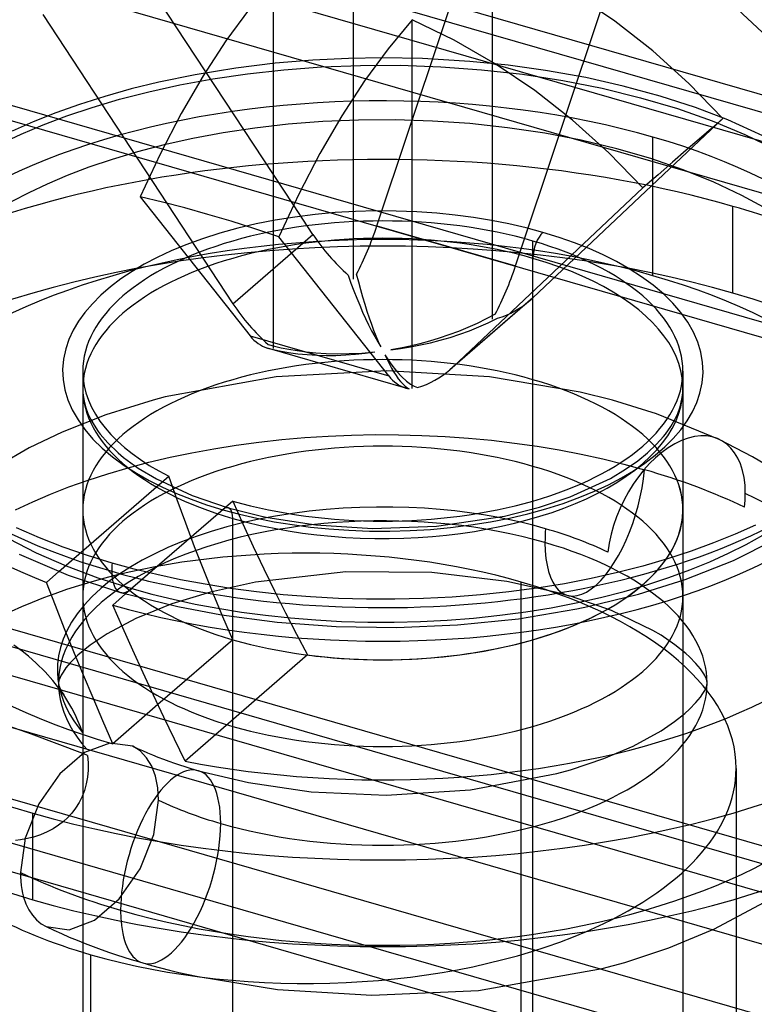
# Model space of a CAD drawing. Header units: millimetres. Extents: x -90 to 88, y -53 to 62.
# Tile 57 of 74: x 22.25 to 25.92, y 33.95 to 38.87. Entities that reach past the tile are written whole.
import ezdxf

# ---------------------------------------------------------------- set-up
doc = ezdxf.new("R2010")
doc.units = ezdxf.units.MM
doc.layers.add('MAIN-1', color=7, linetype='Continuous')
doc.layers.add('MAIN-2', color=7, linetype='Continuous')

msp = doc.modelspace()

# ---------------------------------------------------------------- linework, layer by layer
at = {"layer": 'MAIN-1'}
for p, q in [((24.353, 38.8008), (24.5811, 39.4847)), ((23.9153, 38.482), (23.9153, 39.4151)), ((24.6081, 39.2151), (24.6081, 38.6583)), ((23.5153, 37.794), (23.5153, 39.0686)), ((25.2209, 38.8615), (25.0229, 38.9955)), ((23.3947, 38.924), (23.2775, 38.7642)), ((25.8113, 38.9432), (26.0889, 38.6844)), ((24.2081, 38.8686), (24.0875, 38.724)), ((24.418, 38.7674), (24.2081, 38.8686)), ((25.4104, 38.7131), (25.2209, 38.8615)), ((24.6229, 38.6491), (24.418, 38.7674)), ((23.2775, 38.7642), (23.1638, 38.5894)), ((24.0875, 38.724), (23.9704, 38.5642)), ((25.5905, 38.5511), (25.4104, 38.7131)), ((24.8209, 38.5151), (24.6229, 38.6491)), ((23.1638, 38.5894), (23.0537, 38.4001)), ((23.9704, 38.5642), (23.8566, 38.3894)), ((25.7614, 38.3751), (25.5905, 38.5511)), ((25.0104, 38.3667), (24.8209, 38.5151)), ((23.0537, 38.4001), (22.9486, 38.1981)), ((23.8566, 38.3894), (23.7466, 38.2001)), ((25.7614, 38.3751), (25.7036, 38.3257)), ((25.1905, 38.2046), (25.0104, 38.3667)), ((25.7036, 38.3257), (25.6422, 38.273)), ((25.6422, 38.273), (25.5773, 38.2169)), ((22.9486, 38.1981), (22.8494, 37.985)), ((23.7466, 38.2001), (23.6414, 37.9981)), ((25.3614, 38.0287), (25.1905, 38.2046)), ((25.5773, 38.2169), (25.5089, 38.1575)), ((25.5089, 38.1575), (25.4369, 38.0948)), ((23.6153, 37.9442), (23.5153, 38.0962)), ((25.4369, 38.0948), (25.3614, 38.0287)), ((22.9598, 37.9581), (22.8494, 37.985)), ((23.6414, 37.9981), (23.5422, 37.785)), ((23.0722, 37.9286), (22.9598, 37.9581)), ((23.1867, 37.8965), (23.0722, 37.9286)), ((23.3031, 37.862), (23.1867, 37.8965)), ((23.4216, 37.8248), (23.3031, 37.862)), ((23.5422, 37.785), (23.4216, 37.8248)), ((22.3456, 36.2801), (22.2302, 36.3302)), ((25.9235, 36.3444), (25.822, 36.2986)), ((22.4643, 36.234), (22.3456, 36.2801)), ((25.822, 36.2986), (25.7148, 36.255)), ((25.8143, 36.1677), (26.0232, 36.2717)), ((22.5857, 36.1921), (22.4643, 36.234)), ((25.6021, 36.2138), (25.4842, 36.1752)), ((25.7148, 36.255), (25.6021, 36.2138)), ((22.2435, 36.198), (22.4888, 36.0943)), ((22.709, 36.1543), (22.5857, 36.1921)), ((25.4842, 36.1752), (25.3614, 36.1394)), ((25.5727, 36.0719), (25.8143, 36.1677)), ((22.3801, 36.0576), (22.443, 36.112)), ((22.8183, 36.1244), (22.709, 36.1543)), ((22.9322, 36.0966), (22.8183, 36.1244)), ((25.3614, 36.1394), (25.2343, 36.1068)), ((22.4888, 36.0943), (22.751, 36.0079)), ((23.0507, 36.0711), (22.9322, 36.0966)), ((23.1735, 36.0481), (23.0507, 36.0711)), ((25.1032, 36.0774), (24.9688, 36.0514)), ((25.2343, 36.1068), (25.1032, 36.0774)), ((25.3396, 35.9986), (25.5727, 36.0719)), ((22.4254, 35.9417), (22.3801, 36.0576)), ((23.3002, 36.0278), (23.1735, 36.0481)), ((23.4306, 36.0104), (23.3002, 36.0278)), ((24.8314, 36.029), (24.6918, 36.0103)), ((24.9688, 36.0514), (24.8314, 36.029)), ((22.7763, 36.0007), (22.7117, 35.9447)), ((22.751, 36.0079), (23.0365, 35.9366)), ((23.5642, 35.9961), (23.4306, 36.0104)), ((23.7007, 35.9852), (23.5642, 35.9961)), ((23.8396, 35.9776), (23.7007, 35.9852)), ((23.9803, 35.9737), (23.8396, 35.9776)), ((24.1224, 35.9734), (23.9803, 35.9737)), ((24.2651, 35.9769), (24.1224, 35.9734)), ((24.408, 35.9842), (24.2651, 35.9769)), ((24.5504, 35.9953), (24.408, 35.9842)), ((24.6918, 36.0103), (24.5504, 35.9953)), ((25.0867, 35.9365), (25.3396, 35.9986)), ((22.4714, 35.8259), (22.4254, 35.9417)), ((22.7616, 35.8314), (22.7117, 35.9447)), ((23.0365, 35.9366), (23.2554, 35.8956)), ((24.739, 35.8765), (25.032, 35.9253)), ((25.032, 35.9253), (25.0867, 35.9365)), ((23.2554, 35.8956), (23.5344, 35.8587)), ((24.4353, 35.8453), (24.739, 35.8765)), ((22.5181, 35.7103), (22.4714, 35.8259)), ((22.8122, 35.7185), (22.7616, 35.8314)), ((23.5344, 35.8587), (23.8281, 35.8371)), ((23.8281, 35.8371), (24.1301, 35.8323)), ((24.1301, 35.8323), (24.4353, 35.8453)), ((22.8633, 35.6063), (22.8122, 35.7185)), ((22.5655, 35.595), (22.5181, 35.7103)), ((22.6136, 35.4802), (22.5655, 35.595)), ((22.915, 35.4947), (22.8633, 35.6063)), ((22.6623, 35.3658), (22.6136, 35.4802)), ((22.9672, 35.3839), (22.915, 35.4947)), ((22.9372, 35.4472), (22.7117, 35.2519)), ((22.3063, 35.2998), (22.0477, 35.3888)), ((23.0199, 35.2739), (22.9672, 35.3839)), ((22.7117, 35.2519), (22.6623, 35.3658)), ((22.5624, 35.2023), (22.3063, 35.2998)), ((23.073, 35.1648), (23.0199, 35.2739)), ((22.3117, 34.4725), (22.3117, 34.9055)), ((22.2664, 34.4857), (22.2783, 34.4521)), ((22.2783, 34.4521), (22.2932, 34.4217)), ((22.2932, 34.4217), (22.3109, 34.3948)), ((22.3109, 34.3948), (22.3313, 34.3717)), ((22.3313, 34.3717), (22.3543, 34.3526)), ((22.3543, 34.3526), (22.3797, 34.3379)), ((22.3799, 34.3377), (22.4177, 34.3199)), ((22.4177, 34.3199), (22.456, 34.3027)), ((22.456, 34.3027), (22.4947, 34.2859)), ((22.4947, 34.2859), (22.534, 34.2696)), ((22.534, 34.2696), (22.5737, 34.2538)), ((22.5617, 34.2585), (22.5617, 34.2097)), ((22.5737, 34.2538), (22.6138, 34.2384)), ((22.6138, 34.2384), (22.6543, 34.2235)), ((22.6543, 34.2235), (22.6953, 34.2091)), ((22.6953, 34.2091), (22.731, 34.197)), ((22.731, 34.197), (22.7671, 34.1853)), ((22.7671, 34.1853), (22.8034, 34.1739)), ((22.8034, 34.1739), (22.84, 34.1629)), ((22.84, 34.1629), (22.8624, 34.1563)), ((22.8626, 34.1563), (22.9053, 34.1442)), ((22.9053, 34.1442), (22.9498, 34.1323)), ((22.9498, 34.1323), (22.9957, 34.1206)), ((22.9957, 34.1206), (23.0427, 34.1093)), ((23.0427, 34.1093), (23.0903, 34.0983)), ((23.0903, 34.0983), (23.1382, 34.0879))]:
    msp.add_line(p, q, dxfattribs=at)
for centre, major_axis, ratio, start_param, end_param in [((24.0617, 37.287), (2.7104, 0), 0.5, 3.141525, 4.18879), ((24.0617, 37.1138), (2.7, 0), 0.5, -3.141591, -2.243091), ((24.0617, 37.1138), (2.7, 0), 0.5, -2.094395, 0.000031), ((24.0617, 37.287), (2.7104, 0), 0.5, -2.094395, -0.523599), ((24.0617, 36.421), (-3.5, 0), 0.5, 0.000031, 1.047198), ((24.0617, 36.421), (2.7, 0), 0.5, -3.141561, -2.094395), ((24.0617, 36.421), (-3.5, 0), 0.5, 1.047198, 3.141624), ((24.0617, 36.421), (2.7, 0), 0.5, -1.9457, -0.000001), ((22.8065, 36.2), (-0.0555, -0.1922), 0.433013, -1.208154, -0.982793), ((22.8065, 36.2), (-0.0555, -0.1922), 0.433013, -0.982793, -0.000064), ((24.0617, 35.988), (3.5, 0), 0.5, -3.141561, -2.094395), ((24.0617, 35.988), (3.5, 0), 0.5, -2.094395, 0.000031), ((23.6774, 35.1286), (-2.15, 0), 0.5, 0.420397, 1.047198), ((23.0012, 34.6366), (-0.1387, -0.4804), 0.433013, -0.850339, -0.000733), ((23.6774, 35.1286), (-2.15, 0), 0.5, 1.047198, 2.281269)]:
    msp.add_ellipse(centre, major_axis=major_axis, ratio=ratio, start_param=start_param, end_param=end_param, dxfattribs=at)
at = {"layer": 'MAIN-2'}
for p, q in [((-45.0485, 58.7594), (84.5485, 21.348)), ((-48.2985, 55.9448), (81.2985, 18.5334)), ((85.1349, 16.5887), (-43.2349, 53.6459)), ((27.4561, 36.8476), (-12.7908, 48.4659)), ((28.6774, 33.9555), (-15.0406, 46.5758)), ((-15.1267, 46.5133), (28.6774, 33.8681)), ((28.6774, 33.464), (-15.4854, 46.2127)), ((28.6774, 32.7423), (-16.1104, 45.6714)), ((26.332, 38.3854), (22.9917, 39.3496)), ((22.8729, 39.2965), (26.4043, 38.2771)), ((24.7251, 37.6392), (25.2739, 39.2847)), ((23.5153, 38.0962), (22.8777, 39.065)), ((26.6444, 37.8036), (22.4166, 39.0241)), ((22.3619, 38.8946), (23.3125, 37.45)), ((24.2081, 37.0269), (24.2081, 38.8686)), ((24.0323, 37.8392), (24.353, 38.8008)), ((23.8901, 38.6756), (23.7118, 38.6669)), ((24.0578, 38.6784), (23.8901, 38.6756)), ((24.2602, 38.6748), (24.0578, 38.6784)), ((24.4969, 38.6609), (24.2602, 38.6748)), ((23.3271, 38.6275), (23.1236, 38.5945)), ((23.5237, 38.6513), (23.3271, 38.6275)), ((23.3858, 38.5994), (23.5671, 38.6195)), ((23.7118, 38.6669), (23.5237, 38.6513)), ((23.5671, 38.6195), (23.7555, 38.6336)), ((23.7555, 38.6336), (23.9498, 38.6411)), ((23.9498, 38.6411), (24.149, 38.6415)), ((24.149, 38.6415), (24.3513, 38.6345)), ((24.3513, 38.6345), (24.5553, 38.6196)), ((24.6885, 38.6417), (24.4969, 38.6609)), ((24.5553, 38.6196), (24.759, 38.5966)), ((24.6081, 38.6583), (24.6081, 37.3733)), ((24.8749, 38.6159), (24.6885, 38.6417)), ((23.1236, 38.5945), (22.942, 38.5571)), ((23.0478, 38.5439), (23.2125, 38.574)), ((23.2125, 38.574), (23.3858, 38.5994)), ((24.759, 38.5966), (24.9607, 38.5655)), ((25.0761, 38.5798), (24.8749, 38.6159)), ((25.2623, 38.5379), (25.0761, 38.5798)), ((26.1774, 37.2936), (21.8994, 38.5286)), ((22.8036, 38.5232), (22.6716, 38.4861)), ((22.942, 38.5571), (22.8036, 38.5232)), ((22.8922, 38.5096), (23.0478, 38.5439)), ((24.9607, 38.5655), (25.1583, 38.5264)), ((25.1583, 38.5264), (25.3499, 38.4794)), ((25.447, 38.4877), (25.2623, 38.5379)), ((22.6716, 38.4861), (22.546, 38.4461)), ((22.6092, 38.4312), (22.746, 38.4719)), ((22.746, 38.4719), (22.8922, 38.5096)), ((23.9153, 37.5733), (23.9153, 38.482)), ((25.3499, 38.4794), (25.5337, 38.4249)), ((25.6237, 38.4303), (25.447, 38.4877)), ((22.546, 38.4461), (22.4271, 38.4034)), ((22.4819, 38.3882), (22.6092, 38.4312)), ((25.5337, 38.4249), (25.7081, 38.3636)), ((25.7851, 38.3685), (25.6237, 38.4303)), ((22.4271, 38.4034), (22.3148, 38.3584)), ((22.3639, 38.3434), (22.4819, 38.3882)), ((24.8108, 37.4793), (25.7614, 38.3751)), ((22.3148, 38.3584), (22.2094, 38.3115)), ((22.2549, 38.2972), (22.3639, 38.3434)), ((23.4221, 38.3276), (23.2631, 38.3038)), ((23.5884, 38.3465), (23.4221, 38.3276)), ((23.7614, 38.36), (23.5884, 38.3465)), ((23.9399, 38.3676), (23.7614, 38.36)), ((24.123, 38.3687), (23.9399, 38.3676)), ((24.3091, 38.3629), (24.123, 38.3687)), ((24.4969, 38.35), (24.3091, 38.3629)), ((24.6847, 38.3298), (24.4969, 38.35)), ((24.8707, 38.3021), (24.6847, 38.3298)), ((25.7081, 38.3636), (25.8715, 38.2959)), ((25.9601, 38.2894), (25.7851, 38.3685)), ((22.1546, 38.2501), (22.2549, 38.2972)), ((23.112, 38.2758), (22.9693, 38.244)), ((23.2631, 38.3038), (23.112, 38.2758)), ((25.0533, 38.267), (24.8707, 38.3021)), ((25.4117, 37.5902), (25.4117, 38.283)), ((25.8715, 38.2959), (26.0226, 38.2226)), ((22.9693, 38.244), (22.8351, 38.209)), ((25.2307, 38.2246), (25.0533, 38.267)), ((22.8351, 38.209), (22.7096, 38.1714)), ((25.4011, 38.1754), (25.2307, 38.2246)), ((22.5928, 38.1317), (22.4845, 38.0904)), ((22.7096, 38.1714), (22.5928, 38.1317)), ((25.5631, 38.1198), (25.4011, 38.1754)), ((22.4845, 38.0904), (22.3845, 38.0478)), ((25.7152, 38.0583), (25.5631, 38.1198)), ((22.3845, 38.0478), (22.2924, 38.0043)), ((24.4108, 37.1329), (25.3614, 38.0287)), ((25.8562, 37.9916), (25.7152, 38.0583)), ((22.2924, 38.0043), (22.2081, 37.9603)), ((22.8494, 37.985), (23.3982, 37.2901)), ((25.9852, 37.9204), (25.8562, 37.9916)), ((23.7125, 37.7964), (23.6153, 37.9442)), ((25.8117, 37.5036), (25.8117, 37.9366)), ((23.6224, 37.8831), (23.5239, 37.8673)), ((23.7232, 37.8958), (23.6224, 37.8831)), ((23.8241, 37.9052), (23.7232, 37.8958)), ((23.9252, 37.9112), (23.8241, 37.9052)), ((24.0266, 37.9139), (23.9252, 37.9112)), ((24.1285, 37.9133), (24.0266, 37.9139)), ((24.231, 37.9094), (24.1285, 37.9133)), ((24.3308, 37.9025), (24.231, 37.9094)), ((24.4237, 37.8932), (24.3308, 37.9025)), ((24.5149, 37.8812), (24.4237, 37.8932)), ((24.6042, 37.8666), (24.5149, 37.8812)), ((23.4285, 37.8487), (23.3362, 37.8271)), ((23.5239, 37.8673), (23.4285, 37.8487)), ((24.0323, 37.8392), (24.7251, 37.6392)), ((24.6918, 37.8493), (24.6042, 37.8666)), ((24.7776, 37.8293), (24.6918, 37.8493)), ((23.247, 37.8026), (23.1609, 37.7751)), ((23.3362, 37.8271), (23.247, 37.8026)), ((23.3125, 37.45), (23.7125, 37.7964)), ((23.5153, 37.2269), (23.5153, 37.794)), ((24.091, 37.0901), (23.5422, 37.785)), ((24.8617, 37.8067), (24.7776, 37.8293)), ((24.9426, 37.7817), (24.8617, 37.8067)), ((23.0774, 37.7446), (23.0036, 37.714)), ((23.1609, 37.7751), (23.0774, 37.7446)), ((24.8117, 37.0705), (24.8117, 37.7634)), ((25.0199, 37.7546), (24.9426, 37.7817)), ((25.0935, 37.7254), (25.0199, 37.7546)), ((23.0036, 37.714), (22.9344, 37.6817)), ((25.1636, 37.694), (25.0935, 37.7254)), ((25.2301, 37.6604), (25.1636, 37.694)), ((22.8695, 37.6477), (22.809, 37.6118)), ((22.9344, 37.6817), (22.8695, 37.6477)), ((24.8117, 31.095), (24.8117, 37.6768)), ((25.2929, 37.6247), (25.2301, 37.6604)), ((22.809, 37.6118), (22.7527, 37.5741)), ((23.8885, 37.5928), (23.9025, 37.5532)), ((23.9411, 37.5583), (23.9307, 37.5984)), ((25.3545, 37.5852), (25.2929, 37.6247)), ((13.2086, 37.5733), (26.1774, 33.8295)), ((22.7527, 37.5741), (22.7005, 37.5344)), ((23.9025, 37.5532), (23.9167, 37.5149)), ((23.9517, 37.5195), (23.9411, 37.5583)), ((25.4124, 37.5429), (25.3545, 37.5852)), ((25.4644, 37.4991), (25.4124, 37.5429)), ((22.6527, 37.4929), (22.61, 37.4503)), ((22.7005, 37.5344), (22.6527, 37.4929)), ((23.9167, 37.5149), (23.9312, 37.478)), ((23.9624, 37.4821), (23.9517, 37.5195)), ((25.5105, 37.4537), (25.4644, 37.4991)), ((22.61, 37.4503), (22.5727, 37.407)), ((23.9312, 37.478), (23.9459, 37.4425)), ((23.9459, 37.4425), (23.9607, 37.4084)), ((23.9732, 37.4461), (23.9624, 37.4821)), ((23.9842, 37.4115), (23.9732, 37.4461)), ((24.7971, 37.467), (24.3971, 37.1206)), ((24.8108, 37.4793), (24.4108, 37.1329)), ((25.5507, 37.4068), (25.5105, 37.4537)), ((22.5727, 37.407), (22.5408, 37.3627)), ((23.9607, 37.4084), (23.9756, 37.3758)), ((23.9952, 37.3783), (23.9842, 37.4115)), ((24.6235, 37.3984), (24.5785, 37.3744)), ((25.5852, 37.3583), (25.5507, 37.4068)), ((22.5408, 37.3627), (22.5142, 37.3176)), ((23.9756, 37.3758), (23.9907, 37.3446)), ((23.9907, 37.3446), (24.0058, 37.3149)), ((24.0063, 37.3466), (23.9952, 37.3783)), ((24.0175, 37.3164), (24.0063, 37.3466)), ((24.5327, 37.3519), (24.4862, 37.331)), ((24.5785, 37.3744), (24.5327, 37.3519)), ((24.5419, 37.3344), (24.5888, 37.355)), ((24.5888, 37.355), (24.6349, 37.3773)), ((25.6137, 37.3083), (25.5852, 37.3583)), ((22.5142, 37.3176), (22.493, 37.2716)), ((24.0058, 37.3149), (24.0209, 37.2866)), ((24.0287, 37.2876), (24.0175, 37.3164)), ((24.3918, 37.2939), (24.3439, 37.2777)), ((24.4393, 37.3116), (24.3918, 37.2939)), ((24.3978, 37.2822), (24.4463, 37.298)), ((24.4862, 37.331), (24.4393, 37.3116)), ((24.4463, 37.298), (24.4944, 37.3154)), ((24.4944, 37.3154), (24.5419, 37.3344)), ((25.6358, 37.2579), (25.6137, 37.3083)), ((22.493, 37.2716), (22.477, 37.2243)), ((23.3982, 37.2901), (24.091, 37.0901)), ((23.4885, 37.2464), (23.5195, 37.2382)), ((24.0209, 37.2866), (24.036, 37.2599)), ((24.0399, 37.2604), (24.0287, 37.2876)), ((24.036, 37.2599), (24.0512, 37.2347)), ((24.0512, 37.2347), (24.0399, 37.2604)), ((24.2472, 37.25), (24.1986, 37.2385)), ((24.2005, 37.2347), (24.2502, 37.2442)), ((24.2957, 37.2631), (24.2472, 37.25)), ((24.2502, 37.2442), (24.2996, 37.2553)), ((24.3439, 37.2777), (24.2957, 37.2631)), ((24.2996, 37.2553), (24.3489, 37.268)), ((24.3489, 37.268), (24.3978, 37.2822)), ((25.6512, 37.2074), (25.6358, 37.2579)), ((22.477, 37.2243), (22.4659, 37.1729)), ((24.1774, 37.0287), (23.4846, 37.2287)), ((23.4998, 37.2252), (23.5449, 37.2152)), ((23.5195, 37.2382), (23.554, 37.2302)), ((23.5449, 37.2152), (23.5907, 37.2069)), ((23.554, 37.2302), (23.5919, 37.2227)), ((23.5907, 37.2069), (23.6371, 37.2005)), ((23.5919, 37.2227), (23.6333, 37.2158)), ((23.6333, 37.2158), (23.6782, 37.2099)), ((23.6371, 37.2005), (23.6841, 37.1958)), ((23.6782, 37.2099), (23.7267, 37.2051)), ((23.6841, 37.1958), (23.7315, 37.1929)), ((23.7267, 37.2051), (23.7788, 37.2017)), ((23.7315, 37.1929), (23.7794, 37.1916)), ((23.7788, 37.2017), (23.8346, 37.2001)), ((23.8276, 37.192), (23.8761, 37.1941)), ((23.8346, 37.2001), (23.8938, 37.2007)), ((23.8761, 37.1941), (23.9248, 37.1978)), ((23.8938, 37.2007), (23.9565, 37.2038)), ((23.9248, 37.1978), (23.9736, 37.203)), ((23.9565, 37.2038), (24.0225, 37.2098)), ((23.9736, 37.203), (24.0225, 37.2098)), ((24.0722, 37.1955), (24.0834, 37.1713)), ((24.0722, 37.1955), (24.1024, 37.15)), ((24.1497, 37.2287), (24.1009, 37.2203)), ((24.1009, 37.2203), (24.1507, 37.2267)), ((24.1986, 37.2385), (24.1497, 37.2287)), ((24.1507, 37.2267), (24.2005, 37.2347)), ((25.6599, 37.1567), (25.6512, 37.2074)), ((22.4659, 37.1729), (22.4614, 37.1218)), ((23.7794, 37.1916), (23.8276, 37.192)), ((24.0834, 37.1713), (24.0946, 37.1488)), ((24.0946, 37.1488), (24.1058, 37.1279)), ((24.1024, 37.15), (24.1305, 37.1136)), ((25.6619, 37.1059), (25.6599, 37.1567)), ((22.4614, 37.1218), (22.4635, 37.0709)), ((22.5617, 37.1138), (22.5617, 36.421)), ((24.0814, 37.1154), (23.5291, 37.0851)), ((24.5951, 37.085), (24.0814, 37.1154)), ((24.1058, 37.1279), (24.117, 37.1086)), ((24.117, 37.1086), (24.1281, 37.0911)), ((24.1305, 37.1136), (24.1564, 37.0852)), ((25.5617, 37.1139), (25.5617, 36.421)), ((25.6574, 37.0548), (25.6619, 37.1059)), ((22.4635, 37.0709), (22.4722, 37.0203)), ((23.5291, 37.0851), (22.9744, 36.9841)), ((24.1281, 37.0911), (24.1391, 37.0754)), ((24.1391, 37.0754), (24.1501, 37.0614)), ((24.1501, 37.0614), (24.1609, 37.0494)), ((24.1564, 37.0852), (24.1797, 37.0637)), ((24.1609, 37.0494), (24.1716, 37.0393)), ((24.1797, 37.0637), (24.2004, 37.0481)), ((24.2004, 37.0481), (24.2188, 37.0374)), ((25.0474, 37.0085), (24.5951, 37.085)), ((24.8117, 36.6375), (24.8117, 37.0705)), ((25.6463, 37.0034), (25.6574, 37.0548)), ((22.4722, 37.0203), (22.4875, 36.9698)), ((22.5617, 37.0272), (22.5617, 34.2585)), ((22.5617, 37.0272), (22.5625, 37.0046)), ((22.5625, 37.0046), (22.5652, 36.9811)), ((24.1716, 37.0393), (24.1822, 37.0312)), ((24.1822, 37.0312), (24.1926, 37.0252)), ((24.2188, 37.0374), (24.2349, 37.0309)), ((25.21, 36.968), (25.0474, 37.0085)), ((25.5581, 36.9812), (25.5608, 37.0046)), ((25.5608, 37.0046), (25.5617, 37.0272)), ((25.5617, 37.0272), (25.5617, 30.4455)), ((25.6303, 36.956), (25.6463, 37.0034)), ((22.4875, 36.9698), (22.5096, 36.9194)), ((22.5652, 36.9811), (22.5704, 36.955)), ((22.5704, 36.955), (22.5774, 36.9302)), ((22.9131, 36.9679), (22.6779, 36.8948)), ((22.9744, 36.9841), (22.9131, 36.9679)), ((25.4296, 36.9003), (25.21, 36.968)), ((25.546, 36.9302), (25.5516, 36.9496)), ((25.5516, 36.9496), (25.5581, 36.9812)), ((25.6091, 36.9101), (25.6303, 36.956)), ((22.5096, 36.9194), (22.5382, 36.8694)), ((22.5774, 36.9302), (22.5879, 36.9018)), ((22.5879, 36.9018), (22.6024, 36.8711)), ((25.7434, 36.7723), (25.4296, 36.9003)), ((25.5209, 36.8711), (25.5355, 36.9019)), ((25.5355, 36.9019), (25.546, 36.9302)), ((25.5826, 36.865), (25.6091, 36.9101)), ((22.6779, 36.8948), (22.4595, 36.8089)), ((22.5382, 36.8694), (22.5726, 36.8209)), ((22.6024, 36.8711), (22.6186, 36.8428)), ((25.501, 36.8368), (25.5209, 36.8711)), ((25.5506, 36.8207), (25.5826, 36.865)), ((22.4595, 36.8089), (22.2941, 36.7293)), ((22.5726, 36.8209), (22.6129, 36.774)), ((22.6186, 36.8428), (22.6393, 36.8121)), ((22.6393, 36.8121), (22.6493, 36.7988)), ((22.6493, 36.7988), (22.6874, 36.7545)), ((25.464, 36.7863), (25.474, 36.7988)), ((25.474, 36.7988), (25.501, 36.8368)), ((25.5133, 36.7773), (25.5506, 36.8207)), ((22.6129, 36.774), (22.659, 36.7286)), ((22.6874, 36.7545), (22.7385, 36.7054)), ((23.3284, 36.7437), (23.4417, 36.7589)), ((23.4417, 36.7589), (23.5563, 36.7715)), ((23.5563, 36.7715), (23.6719, 36.7815)), ((23.6719, 36.7815), (23.7883, 36.7889)), ((23.7883, 36.7889), (23.9053, 36.7937)), ((23.9053, 36.7937), (24.0226, 36.7959)), ((24.0226, 36.7959), (24.1399, 36.7955)), ((24.1399, 36.7955), (24.2571, 36.7925)), ((24.2571, 36.7925), (24.3739, 36.7868)), ((24.3739, 36.7868), (24.49, 36.7785)), ((24.49, 36.7785), (24.6053, 36.7676)), ((24.6053, 36.7676), (24.7195, 36.754)), ((24.7195, 36.754), (24.8324, 36.738)), ((25.4297, 36.7479), (25.464, 36.7863)), ((25.4706, 36.7348), (25.5133, 36.7773)), ((25.9092, 36.6854), (25.7434, 36.7723)), ((22.2941, 36.7293), (22.1444, 36.6438)), ((22.659, 36.7286), (22.7109, 36.6848)), ((22.7385, 36.7054), (22.7663, 36.6822)), ((22.9981, 36.683), (23.1064, 36.7057)), ((23.1064, 36.7057), (23.2165, 36.7259)), ((23.2165, 36.7259), (23.3284, 36.7437)), ((24.8324, 36.738), (24.9437, 36.7194)), ((24.9437, 36.7194), (25.0533, 36.6984)), ((25.3359, 36.6657), (25.3847, 36.7053)), ((25.3847, 36.7053), (25.4297, 36.7479)), ((25.4228, 36.6932), (25.4706, 36.7348)), ((22.7109, 36.6848), (22.7688, 36.6424)), ((22.7663, 36.6822), (22.8392, 36.629)), ((22.7883, 36.6306), (22.892, 36.658)), ((22.892, 36.658), (22.9981, 36.683)), ((25.0533, 36.6984), (25.1608, 36.675)), ((25.1608, 36.675), (25.2662, 36.6492)), ((25.2744, 36.6227), (25.3359, 36.6657)), ((25.3143, 36.6158), (25.3706, 36.6536)), ((25.3706, 36.6536), (25.4228, 36.6932)), ((25.9825, 36.6416), (25.9092, 36.6854)), ((22.6871, 36.6009), (22.7883, 36.6306)), ((22.7688, 36.6424), (22.8304, 36.603)), ((22.8304, 36.603), (22.8933, 36.5673)), ((22.8392, 36.629), (22.9301, 36.5745)), ((25.1989, 36.5776), (25.2744, 36.6227)), ((25.2538, 36.58), (25.3143, 36.6158)), ((25.2662, 36.6492), (25.3691, 36.621)), ((22.443, 36.112), (22.9924, 36.5878)), ((22.4932, 36.5348), (22.5886, 36.5689)), ((22.5886, 36.5689), (22.6871, 36.6009)), ((22.8933, 36.5673), (22.9597, 36.5337)), ((22.9301, 36.5745), (23.1094, 36.4914)), ((23.0337, 36.4708), (22.9924, 36.5878)), ((24.9973, 36.485), (25.1989, 36.5776)), ((25.189, 36.546), (25.2538, 36.58)), ((22.4009, 36.4986), (22.4932, 36.5348)), ((22.9597, 36.5337), (23.0298, 36.5023)), ((25.0459, 36.4831), (25.1198, 36.5137)), ((25.1198, 36.5137), (25.189, 36.546)), ((22.2266, 36.42), (22.312, 36.4603)), ((22.312, 36.4603), (22.4009, 36.4986)), ((23.3117, 36.4643), (22.7763, 36.0007)), ((23.0298, 36.5023), (23.1035, 36.4731)), ((23.0766, 36.3534), (23.0337, 36.4708)), ((23.1035, 36.4731), (23.1808, 36.446)), ((23.1094, 36.4914), (23.2894, 36.4305)), ((23.3117, 36.4643), (23.3622, 36.3504)), ((24.8449, 36.4337), (24.9973, 36.485)), ((24.9624, 36.4525), (25.0459, 36.4831)), ((22.5617, 36.421), (22.5617, 35.988)), ((23.1808, 36.446), (23.2617, 36.421)), ((23.2617, 36.421), (23.3457, 36.3984)), ((23.2894, 36.4305), (23.4557, 36.389)), ((23.6939, 36.4136), (23.6094, 36.4025)), ((23.7785, 36.4222), (23.6939, 36.4136)), ((23.8629, 36.4285), (23.7785, 36.4222)), ((23.9467, 36.4325), (23.8629, 36.4285)), ((24.0296, 36.4344), (23.9467, 36.4325)), ((24.1114, 36.4342), (24.0296, 36.4344)), ((24.1919, 36.432), (24.1114, 36.4342)), ((24.2706, 36.4279), (24.1919, 36.432)), ((24.3474, 36.422), (24.2706, 36.4279)), ((24.422, 36.4145), (24.3474, 36.422)), ((24.4942, 36.4054), (24.422, 36.4145)), ((24.564, 36.3949), (24.4942, 36.4054)), ((24.6693, 36.3893), (24.8449, 36.4337)), ((24.7871, 36.4006), (24.8763, 36.4251)), ((24.8763, 36.4251), (24.9624, 36.4525)), ((25.5617, 36.421), (25.5617, 35.988)), ((23.3117, 29.7959), (23.3117, 36.3777)), ((23.3457, 36.3984), (23.4315, 36.3784)), ((23.4426, 36.3732), (23.361, 36.3551)), ((23.4315, 36.3784), (23.5191, 36.3611)), ((23.5255, 36.3891), (23.4426, 36.3732)), ((23.4557, 36.389), (23.4864, 36.3827)), ((23.4864, 36.3827), (23.7262, 36.3456)), ((23.5191, 36.3611), (23.6085, 36.3464)), ((23.6094, 36.4025), (23.5255, 36.3891)), ((24.3298, 36.3389), (24.6693, 36.3893)), ((24.5009, 36.3446), (24.5994, 36.3603)), ((24.6314, 36.3831), (24.564, 36.3949)), ((24.5994, 36.3603), (24.6948, 36.379)), ((24.6962, 36.3702), (24.6314, 36.3831)), ((24.6948, 36.379), (24.7871, 36.4006)), ((24.7585, 36.3562), (24.6962, 36.3702)), ((24.8181, 36.3414), (24.7585, 36.3562)), ((23.121, 36.2361), (23.0766, 36.3534)), ((23.2035, 36.3122), (23.1283, 36.2874)), ((23.2812, 36.3348), (23.2035, 36.3122)), ((23.361, 36.3551), (23.2812, 36.3348)), ((23.3622, 36.3504), (23.4139, 36.2374)), ((23.6085, 36.3464), (23.6996, 36.3345)), ((23.6996, 36.3345), (23.7926, 36.3252)), ((23.7262, 36.3456), (24.0095, 36.3277)), ((23.7926, 36.3252), (23.8923, 36.3183)), ((23.8923, 36.3183), (23.9948, 36.3144)), ((23.9948, 36.3144), (24.0967, 36.3138)), ((24.0095, 36.3277), (24.3298, 36.3389)), ((24.0967, 36.3138), (24.1981, 36.3165)), ((24.1981, 36.3165), (24.2992, 36.3225)), ((24.2992, 36.3225), (24.4001, 36.3319)), ((24.4001, 36.3319), (24.5009, 36.3446)), ((24.875, 36.3257), (24.8181, 36.3414)), ((22.1905, 36.2771), (22.3292, 36.2055)), ((23.056, 36.2606), (22.987, 36.2318)), ((23.1283, 36.2874), (23.056, 36.2606)), ((25.878, 36.2474), (25.9611, 36.2931)), ((22.987, 36.2318), (22.9215, 36.2012)), ((23.1668, 36.1189), (23.121, 36.2361)), ((23.4139, 36.2374), (23.4666, 36.1256)), ((25.7894, 36.2032), (25.878, 36.2474)), ((22.3292, 36.2055), (22.4787, 36.1397)), ((22.8597, 36.1691), (22.8017, 36.1355)), ((22.9215, 36.2012), (22.8597, 36.1691)), ((25.5957, 36.1203), (25.6952, 36.1607)), ((25.6952, 36.1607), (25.7894, 36.2032)), ((22.4787, 36.1397), (22.6381, 36.08)), ((22.8017, 36.1355), (22.7478, 36.1007)), ((23.2139, 36.0023), (23.1668, 36.1189)), ((23.8773, 36.1109), (23.4259, 36.0596)), ((23.4666, 36.1256), (23.5202, 36.0152)), ((24.3072, 36.1073), (23.8773, 36.1109)), ((25.4911, 36.082), (25.5957, 36.1203)), ((22.6381, 36.08), (22.8065, 36.0268)), ((22.6981, 36.0648), (22.6529, 36.028)), ((22.7478, 36.1007), (22.6981, 36.0648)), ((24.6808, 36.0625), (24.3072, 36.1073)), ((24.9232, 36.0096), (24.6808, 36.0625)), ((25.3817, 36.0462), (25.4911, 36.082)), ((22.6529, 36.028), (22.608, 35.9863)), ((22.8065, 36.0268), (22.9079, 35.9991)), ((23.4259, 36.0596), (23.2004, 36.0096)), ((23.5202, 36.0152), (23.5746, 35.9065)), ((24.7524, 23.0692), (24.7524, 36.0595)), ((25.1498, 35.9827), (25.2678, 36.013)), ((25.2678, 36.013), (25.3817, 36.0462)), ((22.608, 35.9863), (22.5686, 35.9441)), ((22.9079, 35.9991), (23.0136, 35.9733)), ((23.2004, 36.0096), (23.0074, 35.9507)), ((23.0136, 35.9733), (23.1236, 35.9496)), ((23.2622, 35.8864), (23.2139, 36.0023)), ((24.9834, 35.993), (24.9232, 36.0096)), ((24.9993, 35.9883), (24.9834, 35.993)), ((25.204, 35.9175), (24.9993, 35.9883)), ((25.0282, 35.9554), (25.1498, 35.9827)), ((22.5686, 35.9441), (22.5345, 35.9014)), ((23.0074, 35.9507), (22.8265, 35.8773)), ((23.1236, 35.9496), (23.2375, 35.9282)), ((23.2375, 35.9282), (23.3551, 35.9094)), ((24.776, 35.9105), (24.9034, 35.9313)), ((24.9034, 35.9313), (25.0282, 35.9554)), ((25.4116, 35.818), (25.204, 35.9175)), ((22.5345, 35.9014), (22.5058, 35.8587)), ((22.8265, 35.8773), (22.6836, 35.8015)), ((23.3117, 35.7715), (23.2622, 35.8864)), ((23.3551, 35.9094), (23.4761, 35.8933)), ((23.4761, 35.8933), (23.6001, 35.88)), ((23.5746, 35.9065), (23.6296, 35.7997)), ((23.6001, 35.88), (23.7267, 35.8699)), ((23.7267, 35.8699), (23.8556, 35.8629)), ((24.2505, 35.8622), (24.3831, 35.869)), ((24.3831, 35.869), (24.5152, 35.8793)), ((24.5152, 35.8793), (24.6464, 35.8932)), ((24.6464, 35.8932), (24.776, 35.9105)), ((22.4822, 35.816), (22.4637, 35.7736)), ((22.5058, 35.8587), (22.4822, 35.816)), ((23.8556, 35.8629), (23.9862, 35.8592)), ((23.9862, 35.8592), (24.118, 35.859)), ((24.118, 35.859), (24.2505, 35.8622)), ((25.4526, 35.7935), (25.4116, 35.818)), ((22.4637, 35.7736), (22.45, 35.7318)), ((22.6836, 35.8015), (22.5986, 35.7443)), ((23.3117, 35.7715), (22.9372, 35.4472)), ((23.3117, 35.3385), (23.3117, 35.7715)), ((23.6296, 35.7997), (23.6852, 35.695)), ((25.5217, 35.7466), (25.4526, 35.7935)), ((22.2587, 35.7145), (22.217, 35.7445)), ((22.45, 35.7318), (22.4409, 35.6905)), ((22.5986, 35.7443), (22.5374, 35.694)), ((25.5765, 35.7024), (25.5217, 35.7466)), ((22.2911, 35.6886), (22.2587, 35.7145)), ((22.3297, 35.6545), (22.2911, 35.6886)), ((22.4409, 35.6905), (22.436, 35.65)), ((22.5374, 35.694), (22.4996, 35.656)), ((23.6852, 35.695), (23.073, 35.1648)), ((25.5942, 35.6863), (25.5765, 35.7024)), ((25.6263, 35.6531), (25.5942, 35.6863)), ((22.3744, 35.6102), (22.3297, 35.6545)), ((22.436, 35.65), (22.4351, 35.6105)), ((22.478, 35.6301), (22.4637, 35.6099)), ((22.4996, 35.656), (22.478, 35.6301)), ((25.6485, 35.6259), (25.6263, 35.6531)), ((25.6653, 35.6007), (25.6485, 35.6259)), ((22.4123, 35.5675), (22.3744, 35.6102)), ((22.4351, 35.6105), (22.4379, 35.572)), ((22.4379, 35.572), (22.4441, 35.5347)), ((22.4444, 35.5723), (22.442, 35.5641)), ((22.4452, 35.5745), (22.4444, 35.5723)), ((22.4543, 35.5942), (22.4452, 35.5745)), ((22.4637, 35.6099), (22.4543, 35.5942)), ((25.6702, 35.592), (25.6653, 35.6007)), ((25.6785, 35.5735), (25.6702, 35.592)), ((25.6814, 35.5637), (25.6785, 35.5735)), ((22.4365, 35.5373), (22.4123, 35.5675)), ((22.4668, 35.4953), (22.4365, 35.5373)), ((22.441, 35.5585), (22.4408, 35.555)), ((22.4408, 35.555), (22.4408, 35.5545)), ((22.4408, 35.5545), (22.4408, 35.554)), ((22.4408, 35.554), (22.4409, 35.5536)), ((22.4409, 35.5536), (22.4409, 35.5532)), ((22.4409, 35.5532), (22.4409, 35.5526)), ((22.4409, 35.5526), (22.441, 35.5521)), ((22.442, 35.5641), (22.441, 35.5585)), ((22.441, 35.5521), (22.441, 35.5516)), ((22.441, 35.5516), (22.4411, 35.5511)), ((22.4411, 35.5511), (22.4411, 35.5507)), ((22.4411, 35.5507), (22.4412, 35.5502)), ((22.4412, 35.5502), (22.4413, 35.5496)), ((22.4413, 35.5496), (22.4414, 35.5491)), ((22.4414, 35.5491), (22.4415, 35.5485)), ((22.4415, 35.5485), (22.4428, 35.5428)), ((22.4428, 35.5428), (22.446, 35.5336)), ((22.4441, 35.5347), (22.4535, 35.4985)), ((22.446, 35.5336), (22.4485, 35.5274)), ((22.4485, 35.5274), (22.4518, 35.5206)), ((22.4518, 35.5206), (22.4591, 35.5075)), ((25.6702, 35.518), (25.6726, 35.5228)), ((25.6726, 35.5228), (25.6785, 35.5365)), ((25.6785, 35.5365), (25.6814, 35.5463)), ((25.6823, 35.5584), (25.6814, 35.5637)), ((25.6814, 35.5463), (25.6823, 35.5516)), ((25.6824, 35.557), (25.6823, 35.5584)), ((25.6823, 35.5516), (25.6825, 35.555)), ((25.6825, 35.555), (25.6824, 35.557)), ((22.4535, 35.4985), (22.4657, 35.4635)), ((22.4591, 35.5075), (22.4669, 35.4952)), ((22.488, 35.4622), (22.4668, 35.4953)), ((25.6268, 35.4574), (25.6486, 35.4842)), ((25.6486, 35.4842), (25.6617, 35.5034)), ((25.6617, 35.5034), (25.6702, 35.518)), ((22.4657, 35.4635), (22.4806, 35.4297)), ((22.4806, 35.4297), (22.4979, 35.3971)), ((22.5069, 35.4296), (22.488, 35.4622)), ((22.5236, 35.3976), (22.5069, 35.4296)), ((25.571, 35.4027), (25.5941, 35.4237)), ((25.5941, 35.4237), (25.6268, 35.4574)), ((22.4979, 35.3971), (22.5172, 35.3659)), ((22.5381, 35.3665), (22.5236, 35.3976)), ((25.5199, 35.362), (25.571, 35.4027)), ((22.5172, 35.3659), (22.5383, 35.3359)), ((22.5505, 35.3363), (22.5381, 35.3665)), ((22.5383, 35.3359), (22.561, 35.3072)), ((22.561, 35.3072), (22.5505, 35.3363)), ((25.4526, 35.3165), (25.5199, 35.362)), ((25.3122, 35.2399), (25.4526, 35.3165)), ((22.6979, 35.2553), (22.5705, 35.2074)), ((22.8116, 35.2395), (22.6979, 35.2553)), ((22.8114, 35.2398), (22.8353, 35.2286)), ((22.8493, 35.2154), (22.8116, 35.2395)), ((22.8353, 35.2286), (22.8599, 35.2175)), ((25.167, 35.178), (25.3122, 35.2399)), ((22.5705, 35.2074), (22.4466, 35.1011)), ((22.5664, 35.2007), (22.5624, 35.2023)), ((22.5705, 35.1991), (22.5664, 35.2007)), ((22.5745, 35.1975), (22.5705, 35.1991)), ((22.5785, 35.1958), (22.5745, 35.1975)), ((22.5825, 35.1942), (22.5785, 35.1958)), ((22.5865, 35.1926), (22.5825, 35.1942)), ((22.5865, 35.1926), (22.5892, 35.1559)), ((22.8812, 35.1817), (22.8493, 35.2154)), ((22.8599, 35.2175), (22.8851, 35.2066)), ((22.9068, 35.1392), (22.8812, 35.1817)), ((22.8851, 35.2066), (22.9111, 35.1958)), ((22.9111, 35.1958), (22.9377, 35.1852)), ((22.9377, 35.1852), (22.9649, 35.1748)), ((24.9994, 35.1217), (25.167, 35.178)), ((22.5892, 35.1559), (22.5889, 35.12)), ((22.9256, 35.089), (22.9068, 35.1392)), ((22.9649, 35.1748), (22.9927, 35.1646)), ((22.9927, 35.1646), (23.0211, 35.1546)), ((23.0211, 35.1546), (23.0461, 35.1461)), ((23.0461, 35.1461), (23.0716, 35.1378)), ((23.0716, 35.1378), (23.0974, 35.1297)), ((23.0974, 35.1297), (23.1236, 35.1218)), ((25.8274, 35.1286), (25.8274, 22.1382)), ((22.4466, 35.1011), (22.3425, 34.9512)), ((22.5856, 35.0851), (22.5795, 35.0513)), ((22.5889, 35.12), (22.5856, 35.0851)), ((22.9373, 35.0321), (22.9256, 35.089)), ((23.1236, 35.1218), (23.1401, 35.117)), ((23.1399, 35.117), (23.3898, 35.0572)), ((24.5004, 35.0207), (24.9319, 35.1027)), ((24.9319, 35.1027), (24.9994, 35.1217)), ((22.5795, 35.0513), (22.5704, 35.0187)), ((22.9413, 34.9694), (22.9373, 35.0321)), ((23.3898, 35.0572), (23.703, 35.012)), ((22.5586, 34.9875), (22.5439, 34.9578)), ((22.5704, 35.0187), (22.5586, 34.9875)), ((23.703, 35.012), (24.0783, 34.9946)), ((24.0783, 34.9946), (24.5004, 35.0207)), ((22.3425, 34.9512), (22.2741, 34.7791)), ((22.5262, 34.9294), (22.5077, 34.9052)), ((22.5439, 34.9578), (22.5262, 34.9294)), ((22.9172, 34.7983), (22.9413, 34.9694)), ((22.4881, 34.8838), (22.466, 34.8635)), ((22.5077, 34.9052), (22.4881, 34.8838)), ((22.4412, 34.8444), (22.4137, 34.8267)), ((22.466, 34.8635), (22.4412, 34.8444)), ((22.3153, 34.785), (22.2771, 34.7757)), ((22.3507, 34.7967), (22.3153, 34.785)), ((22.3835, 34.8108), (22.3507, 34.7967)), ((22.4137, 34.8267), (22.3835, 34.8108)), ((22.8488, 34.6262), (22.9172, 34.7983)), ((22.2506, 34.7711), (22.2251, 34.768)), ((22.2741, 34.7791), (22.25, 34.6081)), ((22.2771, 34.7757), (22.2506, 34.7711)), ((22.25, 34.6081), (22.2505, 34.586)), ((22.2505, 34.586), (22.2519, 34.5646)), ((22.7447, 34.4763), (22.8488, 34.6262)), ((22.2519, 34.5646), (22.2542, 34.5439)), ((22.2542, 34.5439), (22.2574, 34.5238)), ((22.2574, 34.5238), (22.2615, 34.5044)), ((22.2615, 34.5044), (22.2664, 34.4857)), ((22.6208, 34.37), (22.7447, 34.4763)), ((25.7195, 34.3264), (25.966, 34.4584)), ((22.4934, 34.3221), (22.6208, 34.37)), ((22.3797, 34.3379), (22.4934, 34.3221)), ((25.4917, 34.232), (25.7195, 34.3264)), ((22.5617, 34.2097), (22.5617, 30.4454)), ((22.6024, 21.2072), (22.6024, 34.1976)), ((25.2708, 34.1592), (25.4917, 34.232)), ((25.1586, 34.1293), (25.2708, 34.1592)), ((24.5403, 34.0191), (25.1586, 34.1293)), ((23.1382, 34.0879), (23.5355, 34.0242)), ((23.5355, 34.0242), (24.0059, 33.995)), ((24.0059, 33.995), (24.5403, 34.0191))]:
    msp.add_line(p, q, dxfattribs=at)
for centre, major_axis, ratio, start_param, end_param in [((24.0617, 37.1138), (2.7, 0), 0.5, 1.047198, 3.114744), ((24.0617, 36.421), (-3.5, 0), 0.5, -2.094395, -0.704158), ((24.0617, 37.1138), (2.7, 0), 0.5, 0.026865, 1.047198), ((24.0617, 36.421), (-3.5, 0), 0.5, -2.437626, -2.094395), ((24.0617, 37.0272), (-1.5, 0), 0.5, -2.094395, 1.047198), ((24.0617, 37.1138), (-1.5, 0), 0.5, -2.094395, 0), ((23.7296, 38.003), (-0.2163, -0.7494), 0.433013, 1.129831, 1.476586), ((24.0617, 35.988), (3.5, 0), 0.5, 1.047198, 3.141624), ((24.0617, 36.421), (2.7, 0), 0.5, 1.047198, 3.141624), ((24.2368, 38.0709), (-0.5106, 0.5896), 0.75, 1.395937, 1.742692), ((24.8617, 37.7201), (0.0277, 0.0961), 0.433013, 0.588003, 2.158799), ((24.0617, 37.1138), (-1.5, 0), 0.5, -3.141561, -2.094395), ((24.0617, 37.0272), (-1.5, 0), 0.5, 1.047198, 4.18879), ((24.4224, 37.803), (-0.2163, -0.7494), 0.433013, 1.129831, 1.476586), ((24.0617, 36.421), (2.7, 0), 0.5, -0.000001, 1.047198), ((24.0617, 35.988), (3.5, 0), 0.5, 0.000031, 1.047198), ((23.8368, 37.7245), (-0.5106, 0.5896), 0.75, 1.395937, 1.742692), ((24.2865, 38.0566), (-0.5106, 0.5896), 0.75, 2.826349, 3.141593), ((24.2865, 38.0566), (-0.5106, 0.5896), 0.75, -3.141593, -3.110081), ((23.7009, 37.9781), (-0.2163, -0.7494), 0.433013, -0.300581, 0), ((24.0617, 36.421), (-1.5, 0), 0.5, -2.094395, 0.000031), ((24.0617, 36.421), (1.5, 0), 0.5, 1.047198, 3.141624), ((23.7009, 37.9781), (-0.2163, -0.7494), 0.433013, 0, 0.046174), ((24.0617, 37.1138), (-1.5, 0), 0.5, 0, 0.777265), ((24.0617, 37.1138), (-1.5, 0), 0.5, 1.047198, 3.141624), ((23.8865, 37.7102), (-0.5106, 0.5896), 0.75, 2.826349, 3.141593), ((23.8865, 37.7102), (-0.5106, 0.5896), 0.75, -3.141593, -3.110081), ((24.3937, 37.7781), (0.2163, 0.7494), 0.433013, 2.841012, 3.141593), ((24.0617, 36.421), (-1.5, 0), 0.5, -3.141561, -2.094395), ((24.0617, 36.421), (1.5, 0), 0.5, 0, 1.047198), ((24.3937, 37.7781), (0.2163, 0.7494), 0.433013, -3.141592, -3.095419), ((25.5277, 36.3213), (-0.2157, -0.4511), 0.598635, 2.244907, 5.232796), ((24.0617, 35.988), (-1.5, 0), 0.5, -2.094395, 0.000031), ((24.0617, 35.988), (-1.5, 0), 0.5, -3.141561, -2.094395), ((25.1221, 36.4733), (0.1387, 0.4804), 0.433013, 2.158799, 5.146674), ((24.0617, 35.4887), (-2.6149, 0), 0.5, -2.334006, -2.094395), ((25.5277, 36.3213), (-0.2157, -0.4511), 0.598635, 2.09119, 2.244907), ((24.0617, 35.555), (2.6208, 0), 0.5, 0.000448, 0.807586), ((24.0617, 35.555), (1.6208, 0), 0.5, 1.047198, 3.562086), ((24.0617, 36.421), (-1.5, 0), 0.5, 0.000031, 1.047198), ((24.0617, 36.421), (1.5, 0), 0.5, -3.141561, -2.094395), ((23.2617, 36.3344), (-0.0277, -0.0961), 0.433013, 2.158799, 3.729595), ((24.0617, 36.421), (-1.5, 0), 0.5, 1.047198, 3.141624), ((24.0617, 36.421), (1.5, 0), 0.5, -1.824462, 0), ((25.1221, 36.4733), (0.1387, 0.4804), 0.433013, 2.005095, 2.158799), ((24.0617, 35.6213), (1.6267, 0), 0.5, 0.807586, 1.047198), ((23.6774, 35.1286), (-2.15, 0), 0.5, -2.094395, 0.000031), ((24.0617, 35.555), (1.6208, 0), 0.5, -2.094395, 1.047198), ((22.8065, 36.2), (-0.0555, -0.1922), 0.433013, -0.000064, 0.587987), ((23.6774, 35.1286), (-2.15, 0), 0.5, -3.141561, -2.094395), ((24.0617, 35.988), (-1.5, 0), 0.5, 0.000031, 1.047198), ((24.0617, 35.988), (-1.5, 0), 0.5, 1.047198, 3.141624), ((24.0617, 35.555), (2.6208, 0), 0.5, -2.094395, 0.000016), ((23.0012, 34.6366), (-0.1387, -0.4804), 0.433013, 2.158799, 5.300392), ((23.6774, 35.1286), (-2.15, 0), 0.5, 2.281269, 3.141624), ((24.0617, 35.555), (1.6208, 0), 0.5, -2.334006, -2.094395), ((23.0012, 34.6366), (-0.1387, -0.4804), 0.433013, -0.000733, 2.158799), ((24.0617, 35.555), (2.6208, 0), 0.5, -2.334006, -2.094395), ((23.0012, 34.6366), (-0.1387, -0.4804), 0.433013, -0.982794, -0.850339)]:
    msp.add_ellipse(centre, major_axis=major_axis, ratio=ratio, start_param=start_param, end_param=end_param, dxfattribs=at)

doc.saveas('drawing.dxf')
